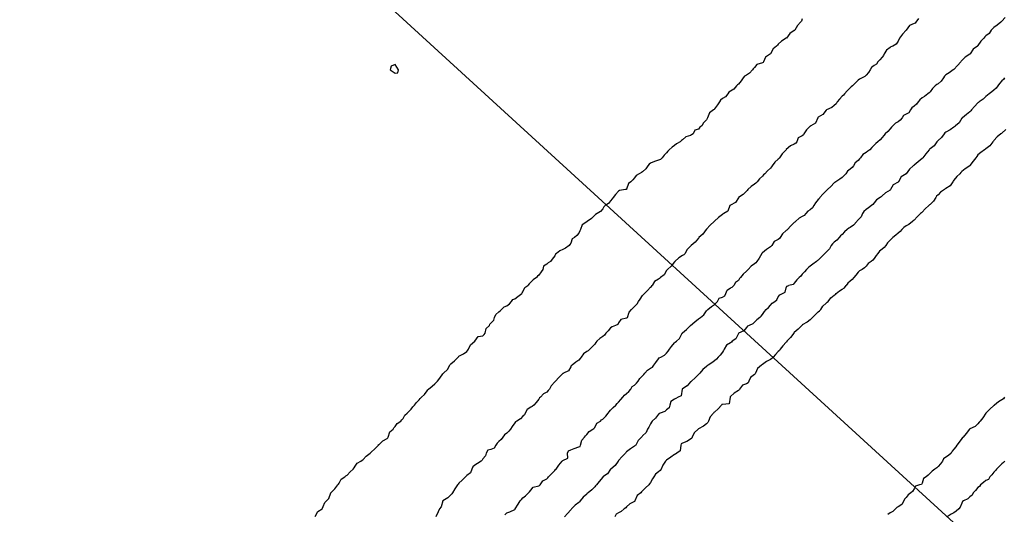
# Model space of a CAD drawing. Header units: inches. Extents: x 158323 to 160611, y 432808 to 437248.
# Tile 36 of 228: x 158981 to 159042, y 436550 to 436581. Entities that reach past the tile are written whole.
import ezdxf

# ---------------------------------------------------------------- set-up
doc = ezdxf.new("R2010")
doc.units = ezdxf.units.IN
doc.header["$MEASUREMENT"] = 0
doc.linetypes.add('CENTER', pattern=[0])
for name, color, linetype, lineweight in [('Hoogtelijn-bestaand 10.00 M', 7, 'Continuous', 15), ('Hoogtelijn-bestaand 11.00 M', 7, 'Continuous', 15), ('Hoogtelijn-bestaand 6.00 M', 7, 'Continuous', 15), ('Hoogtelijn-bestaand 7.00 M', 7, 'Continuous', 15), ('Hoogtelijn-bestaand 8.00 M', 7, 'Continuous', 15), ('Hoogtelijn-bestaand 9.00 M', 7, 'Continuous', 15), ('Profielen', 3, 'Continuous', 60)]:
    doc.layers.add(name, color=color, linetype=linetype, lineweight=lineweight)

msp = doc.modelspace()

# ---------------------------------------------------------------- linework, layer by layer
at = {"layer": 'Hoogtelijn-bestaand 10.00 M', "color": 252, "linetype": 'Continuous', "lineweight": 25}
for p, q in [((159028.336, 436563.664, 10), (159028.518, 436563.75, 10)), ((159028.518, 436563.75, 10), (159028.68, 436563.82, 10)), ((159028.68, 436563.82, 10), (159028.75, 436564.102, 10)), ((159028.75, 436564.102, 10), (159028.793, 436564.207, 10)), ((159028.793, 436564.207, 10), (159028.901, 436564.25, 10)), ((159027.75, 436563.019, 10), (159027.871, 436563.129, 10)), ((159027.871, 436563.129, 10), (159028.026, 436563.25, 10)), ((159028.026, 436563.25, 10), (159028.159, 436563.341, 10)), ((159028.159, 436563.341, 10), (159028.25, 436563.536, 10)), ((159028.25, 436563.536, 10), (159028.336, 436563.664, 10)), ((159027.25, 436562.438, 10), (159027.386, 436562.614, 10)), ((159027.386, 436562.614, 10), (159027.492, 436562.75, 10)), ((159027.492, 436562.75, 10), (159027.633, 436562.867, 10)), ((159027.633, 436562.867, 10), (159027.75, 436563.019, 10)), ((159027.083, 436562.25, 10), (159027.177, 436562.323, 10)), ((159027.177, 436562.323, 10), (159027.25, 436562.438, 10))]:
    msp.add_line(p, q, dxfattribs=at)
for points in [[(159042.408, 436577.25, 10), (159042.346, 436577.154, 10), (159042.25, 436577.058, 10), (159042.106, 436576.894, 10), (159042, 436576.75, 10), (159041.885, 436576.615, 10), (159041.75, 436576.489, 10), (159041.623, 436576.377, 10), (159041.443, 436576.25, 10), (159041.339, 436576.161, 10), (159041.25, 436576.093, 10), (159041.086, 436575.915, 10), (159040.835, 436575.75, 10), (159040.788, 436575.712, 10), (159040.75, 436575.68, 10), (159040.531, 436575.469, 10), (159040.352, 436575.25, 10), (159040.314, 436575.186, 10), (159040.25, 436575.122, 10), (159040.032, 436574.968, 10), (159039.778, 436574.75, 10), (159039.761, 436574.739, 10), (159039.75, 436574.723, 10), (159039.57, 436574.43, 10), (159039.354, 436574.25, 10), (159039.299, 436574.201, 10), (159039.25, 436574.164, 10), (159039.01, 436573.99, 10), (159038.75, 436573.853, 10), (159038.686, 436573.814, 10), (159038.633, 436573.75, 10), (159038.472, 436573.528, 10), (159038.25, 436573.336, 10), (159038.208, 436573.292, 10), (159038.18, 436573.25, 10), (159038.01, 436572.99, 10), (159037.75, 436572.803, 10), (159037.718, 436572.782, 10), (159037.693, 436572.75, 10), (159037.495, 436572.505, 10), (159037.289, 436572.25, 10), (159037.271, 436572.229, 10), (159037.25, 436572.209, 10), (159037.008, 436571.992, 10), (159036.75, 436571.789, 10), (159036.727, 436571.773, 10), (159036.7, 436571.75, 10), (159036.466, 436571.534, 10), (159036.266, 436571.25, 10), (159036.258, 436571.242, 10), (159036.25, 436571.234, 10), (159035.944, 436571.056, 10), (159035.779, 436570.75, 10), (159035.765, 436570.735, 10), (159035.75, 436570.716, 10), (159035.443, 436570.557, 10), (159035.281, 436570.25, 10), (159035.263, 436570.237, 10), (159035.25, 436570.221, 10), (159034.956, 436570.044, 10), (159034.75, 436569.865, 10), (159034.698, 436569.803, 10), (159034.624, 436569.75, 10), (159034.391, 436569.61, 10), (159034.25, 436569.422, 10), (159034.17, 436569.33, 10), (159034.078, 436569.25, 10), (159033.897, 436569.103, 10), (159033.75, 436569.015, 10), (159033.613, 436568.887, 10), (159033.521, 436568.75, 10), (159033.443, 436568.558, 10), (159033.25, 436568.359, 10), (159033.194, 436568.306, 10), (159033.159, 436568.25, 10), (159032.965, 436568.035, 10), (159032.75, 436567.889, 10), (159032.66, 436567.84, 10), (159032.57, 436567.75, 10), (159032.39, 436567.61, 10), (159032.25, 436567.451, 10), (159032.148, 436567.352, 10), (159032.056, 436567.25, 10), (159031.921, 436567.079, 10), (159031.75, 436566.953, 10), (159031.65, 436566.85, 10), (159031.568, 436566.75, 10), (159031.461, 436566.54, 10), (159031.25, 436566.338, 10), (159031.206, 436566.294, 10), (159031.165, 436566.25, 10), (159030.963, 436566.037, 10), (159030.75, 436565.843, 10), (159030.693, 436565.807, 10), (159030.632, 436565.75, 10), (159030.417, 436565.583, 10), (159030.25, 436565.466, 10), (159030.13, 436565.371, 10), (159030.018, 436565.25, 10), (159029.894, 436565.106, 10), (159029.75, 436564.96, 10), (159029.665, 436564.835, 10), (159029.558, 436564.75, 10), (159029.404, 436564.596, 10), (159029.25, 436564.392, 10), (159029.183, 436564.317, 10), (159028.901, 436564.25, 10)], [(159027.083, 436562.25, 10), (159026.911, 436562.089, 10), (159026.75, 436561.942, 10), (159026.649, 436561.851, 10), (159026.427, 436561.75, 10), (159026.31, 436561.69, 10), (159026.25, 436561.625, 10), (159026.096, 436561.404, 10), (159025.755, 436561.25, 10), (159025.752, 436561.248, 10), (159025.75, 436561.246, 10), (159025.586, 436560.914, 10), (159025.368, 436560.75, 10), (159025.314, 436560.687, 10), (159025.25, 436560.663, 10), (159025.002, 436560.498, 10), (159024.851, 436560.25, 10), (159024.827, 436560.173, 10), (159024.75, 436560.071, 10), (159024.617, 436559.883, 10), (159024.489, 436559.75, 10), (159024.373, 436559.627, 10), (159024.25, 436559.518, 10), (159024.094, 436559.407, 10), (159023.851, 436559.25, 10), (159023.788, 436559.212, 10), (159023.75, 436559.173, 10), (159023.523, 436558.977, 10), (159023.33, 436558.75, 10), (159023.298, 436558.703, 10), (159023.25, 436558.67, 10), (159023.045, 436558.455, 10), (159022.804, 436558.25, 10), (159022.783, 436558.217, 10), (159022.75, 436558.202, 10), (159022.545, 436557.955, 10), (159022.25, 436557.782, 10), (159022.234, 436557.766, 10), (159022.224, 436557.75, 10), (159022.165, 436557.335, 10), (159021.984, 436557.25, 10), (159021.838, 436557.162, 10), (159021.75, 436557.122, 10), (159021.525, 436556.975, 10), (159021.465, 436556.75, 10), (159021.414, 436556.586, 10), (159021.25, 436556.458, 10), (159021.138, 436556.362, 10), (159020.841, 436556.25, 10), (159020.784, 436556.216, 10), (159020.75, 436556.19, 10), (159020.556, 436555.944, 10), (159020.357, 436555.75, 10), (159020.306, 436555.694, 10), (159020.25, 436555.585, 10), (159020.135, 436555.365, 10), (159020.066, 436555.25, 10), (159019.97, 436555.03, 10), (159019.75, 436554.837, 10), (159019.719, 436554.781, 10), (159019.685, 436554.75, 10), (159019.466, 436554.534, 10), (159019.321, 436554.25, 10), (159019.287, 436554.214, 10), (159019.25, 436554.175, 10), (159018.992, 436554.008, 10), (159018.75, 436553.823, 10), (159018.71, 436553.79, 10), (159018.68, 436553.75, 10), (159018.461, 436553.539, 10), (159018.25, 436553.276, 10), (159018.234, 436553.266, 10), (159018.226, 436553.25, 10), (159018.037, 436552.963, 10), (159017.76, 436552.75, 10), (159017.755, 436552.745, 10), (159017.75, 436552.736, 10), (159017.548, 436552.452, 10), (159017.26, 436552.25, 10), (159017.254, 436552.246, 10), (159017.25, 436552.241, 10), (159017.03, 436551.97, 10), (159016.871, 436551.75, 10), (159016.809, 436551.691, 10), (159016.75, 436551.627, 10), (159016.562, 436551.438, 10), (159016.332, 436551.25, 10), (159016.286, 436551.214, 10), (159016.25, 436551.182, 10), (159016.021, 436550.979, 10), (159015.844, 436550.75, 10), (159015.802, 436550.698, 10), (159015.75, 436550.655, 10), (159015.518, 436550.482, 10), (159015.304, 436550.25, 10), (159015.281, 436550.219, 10), (159015.25, 436550.188, 10), (159015.044, 436549.956, 10), (159014.855, 436549.75, 10)], [(159042.441, 436553.25, 10), (159042.351, 436553.149, 10), (159042.25, 436553.077, 10), (159042.089, 436552.911, 10), (159041.918, 436552.75, 10), (159041.85, 436552.65, 10), (159041.75, 436552.559, 10), (159041.616, 436552.384, 10), (159041.495, 436552.25, 10), (159041.405, 436552.095, 10), (159041.25, 436552.031, 10), (159041.094, 436551.906, 10), (159040.914, 436551.75, 10), (159040.853, 436551.647, 10), (159040.75, 436551.585, 10), (159040.596, 436551.404, 10), (159040.461, 436551.25, 10), (159040.383, 436551.117, 10), (159040.25, 436551.008, 10), (159040.113, 436550.887, 10), (159039.854, 436550.75, 10), (159039.792, 436550.708, 10), (159039.75, 436550.62, 10), (159039.633, 436550.367, 10), (159039.561, 436550.25, 10), (159039.389, 436550.112, 10), (159039.25, 436550.014, 10), (159039.076, 436549.924, 10), (159038.819, 436549.75, 10)]]:
    msp.add_polyline3d(points, dxfattribs=at)
at = {"layer": 'Hoogtelijn-bestaand 11.00 M', "color": 252, "linetype": 'Continuous', "lineweight": 25}
for p, q in [((159031.824, 436563.677, 11), (159031.874, 436563.75, 11)), ((159031.874, 436563.75, 11), (159032.085, 436563.915, 11)), ((159032.085, 436563.915, 11), (159032.25, 436564.026, 11)), ((159032.25, 436564.026, 11), (159032.391, 436564.109, 11)), ((159032.391, 436564.109, 11), (159032.497, 436564.25, 11)), ((159031.046, 436562.954, 11), (159031.25, 436563.141, 11)), ((159031.25, 436563.141, 11), (159031.308, 436563.192, 11)), ((159031.308, 436563.192, 11), (159031.371, 436563.25, 11)), ((159031.371, 436563.25, 11), (159031.533, 436563.468, 11)), ((159031.533, 436563.468, 11), (159031.75, 436563.632, 11)), ((159031.75, 436563.632, 11), (159031.824, 436563.677, 11)), ((159030.577, 436562.423, 11), (159030.75, 436562.596, 11)), ((159030.75, 436562.596, 11), (159030.834, 436562.666, 11)), ((159030.834, 436562.666, 11), (159030.902, 436562.75, 11)), ((159030.902, 436562.75, 11), (159031.046, 436562.954, 11)), ((159030.396, 436562.25, 11), (159030.577, 436562.423, 11))]:
    msp.add_line(p, q, dxfattribs=at)
for points in [[(159042.489, 436574.011, 11), (159042.25, 436573.794, 11), (159042.226, 436573.774, 11), (159042.191, 436573.75, 11), (159041.946, 436573.554, 11), (159041.75, 436573.333, 11), (159041.716, 436573.284, 11), (159041.689, 436573.25, 11), (159041.498, 436573.002, 11), (159041.25, 436572.804, 11), (159041.22, 436572.78, 11), (159041.162, 436572.75, 11), (159040.922, 436572.579, 11), (159040.75, 436572.422, 11), (159040.677, 436572.323, 11), (159040.613, 436572.25, 11), (159040.455, 436572.045, 11), (159040.25, 436571.754, 11), (159040.248, 436571.752, 11), (159040.245, 436571.75, 11), (159039.946, 436571.554, 11), (159039.75, 436571.396, 11), (159039.682, 436571.318, 11), (159039.619, 436571.25, 11), (159039.429, 436571.071, 11), (159039.25, 436570.848, 11), (159039.208, 436570.792, 11), (159039.181, 436570.75, 11), (159039.016, 436570.484, 11), (159038.75, 436570.315, 11), (159038.708, 436570.292, 11), (159038.651, 436570.25, 11), (159038.412, 436570.088, 11), (159038.25, 436569.928, 11), (159038.158, 436569.842, 11), (159038.109, 436569.75, 11), (159037.971, 436569.529, 11), (159037.75, 436569.325, 11), (159037.707, 436569.293, 11), (159037.668, 436569.25, 11), (159037.448, 436569.052, 11), (159037.25, 436568.843, 11), (159037.207, 436568.793, 11), (159037.162, 436568.75, 11), (159036.951, 436568.549, 11), (159036.75, 436568.335, 11), (159036.704, 436568.297, 11), (159036.642, 436568.25, 11), (159036.426, 436568.075, 11), (159036.25, 436567.986, 11), (159036.112, 436567.888, 11), (159035.977, 436567.75, 11), (159035.873, 436567.627, 11), (159035.75, 436567.521, 11), (159035.606, 436567.394, 11), (159035.412, 436567.25, 11), (159035.328, 436567.172, 11), (159035.25, 436567.096, 11), (159035.091, 436566.909, 11), (159034.974, 436566.75, 11), (159034.877, 436566.623, 11), (159034.75, 436566.515, 11), (159034.593, 436566.407, 11), (159034.471, 436566.25, 11), (159034.371, 436566.129, 11), (159034.25, 436565.944, 11), (159034.165, 436565.835, 11), (159034.064, 436565.75, 11), (159033.883, 436565.618, 11), (159033.75, 436565.46, 11), (159033.647, 436565.354, 11), (159033.493, 436565.25, 11), (159033.341, 436565.159, 11), (159033.25, 436565.072, 11), (159033.104, 436564.896, 11), (159032.98, 436564.75, 11), (159032.878, 436564.623, 11), (159032.75, 436564.509, 11), (159032.613, 436564.387, 11), (159032.497, 436564.25, 11)], [(159030.396, 436562.25, 11), (159030.331, 436562.169, 11), (159030.25, 436562.091, 11), (159030.047, 436561.953, 11), (159029.75, 436561.777, 11), (159029.737, 436561.763, 11), (159029.725, 436561.75, 11), (159029.495, 436561.505, 11), (159029.25, 436561.293, 11), (159029.224, 436561.276, 11), (159029.212, 436561.25, 11), (159029.009, 436560.991, 11), (159028.793, 436560.75, 11), (159028.775, 436560.725, 11), (159028.75, 436560.695, 11), (159028.53, 436560.47, 11), (159028.372, 436560.25, 11), (159028.32, 436560.18, 11), (159028.25, 436560.106, 11), (159028.073, 436559.927, 11), (159027.931, 436559.75, 11), (159027.836, 436559.664, 11), (159027.75, 436559.612, 11), (159027.518, 436559.482, 11), (159027.25, 436559.287, 11), (159027.227, 436559.273, 11), (159027.201, 436559.25, 11), (159026.951, 436559.049, 11), (159026.811, 436558.75, 11), (159026.792, 436558.708, 11), (159026.75, 436558.673, 11), (159026.514, 436558.486, 11), (159026.411, 436558.25, 11), (159026.358, 436558.142, 11), (159026.25, 436558.081, 11), (159026.008, 436557.992, 11), (159025.825, 436557.75, 11), (159025.789, 436557.711, 11), (159025.75, 436557.674, 11), (159025.489, 436557.511, 11), (159025.25, 436557.29, 11), (159025.228, 436557.272, 11), (159025.228, 436557.25, 11), (159025.165, 436556.835, 11), (159024.75, 436556.792, 11), (159024.717, 436556.783, 11), (159024.681, 436556.75, 11), (159024.474, 436556.526, 11), (159024.25, 436556.319, 11), (159024.215, 436556.285, 11), (159024.188, 436556.25, 11), (159023.981, 436556.019, 11), (159023.876, 436555.75, 11), (159023.841, 436555.659, 11), (159023.75, 436555.581, 11), (159023.556, 436555.444, 11), (159023.25, 436555.26, 11), (159023.244, 436555.257, 11), (159023.237, 436555.25, 11), (159022.99, 436555.01, 11), (159022.853, 436554.75, 11), (159022.827, 436554.673, 11), (159022.75, 436554.629, 11), (159022.517, 436554.483, 11), (159022.25, 436554.379, 11), (159022.172, 436554.328, 11), (159022.143, 436554.25, 11), (159022.103, 436553.897, 11), (159021.9, 436553.75, 11), (159021.813, 436553.687, 11), (159021.75, 436553.656, 11), (159021.512, 436553.488, 11), (159021.25, 436553.302, 11), (159021.221, 436553.279, 11), (159021.19, 436553.25, 11), (159021.017, 436552.983, 11), (159020.912, 436552.75, 11), (159020.847, 436552.653, 11), (159020.75, 436552.568, 11), (159020.565, 436552.435, 11), (159020.461, 436552.25, 11), (159020.374, 436552.126, 11), (159020.25, 436551.901, 11), (159020.183, 436551.817, 11), (159020.135, 436551.75, 11), (159019.934, 436551.566, 11), (159019.75, 436551.382, 11), (159019.685, 436551.315, 11), (159019.639, 436551.25, 11), (159019.411, 436551.089, 11), (159019.272, 436550.75, 11), (159019.266, 436550.734, 11), (159019.25, 436550.721, 11), (159018.941, 436550.559, 11), (159018.75, 436550.374, 11), (159018.692, 436550.308, 11), (159018.604, 436550.25, 11), (159018.403, 436550.097, 11), (159018.25, 436549.997, 11), (159018.088, 436549.912, 11), (159018.018, 436549.75, 11)], [(159042.422, 436557.25, 11), (159042.349, 436557.151, 11), (159042.25, 436557.079, 11), (159042.034, 436556.966, 11), (159041.78, 436556.75, 11), (159041.765, 436556.735, 11), (159041.75, 436556.722, 11), (159041.502, 436556.498, 11), (159041.254, 436556.25, 11), (159041.252, 436556.248, 11), (159041.25, 436556.245, 11), (159041.048, 436555.952, 11), (159040.885, 436555.75, 11), (159040.82, 436555.68, 11), (159040.75, 436555.588, 11), (159040.583, 436555.417, 11), (159040.25, 436555.262, 11), (159040.243, 436555.257, 11), (159040.232, 436555.25, 11), (159040.017, 436554.983, 11), (159039.826, 436554.75, 11), (159039.785, 436554.715, 11), (159039.75, 436554.67, 11), (159039.565, 436554.435, 11), (159039.433, 436554.25, 11), (159039.368, 436554.132, 11), (159039.25, 436553.995, 11), (159039.133, 436553.867, 11), (159039.069, 436553.75, 11), (159038.909, 436553.591, 11), (159038.75, 436553.482, 11), (159038.603, 436553.397, 11), (159038.521, 436553.25, 11), (159038.416, 436553.084, 11), (159038.25, 436552.901, 11), (159038.172, 436552.828, 11), (159038.059, 436552.75, 11), (159037.878, 436552.622, 11), (159037.75, 436552.487, 11), (159037.641, 436552.359, 11), (159037.5, 436552.25, 11), (159037.349, 436552.151, 11), (159037.25, 436551.865, 11), (159037.215, 436551.785, 11), (159037.09, 436551.75, 11), (159036.83, 436551.67, 11), (159036.75, 436551.507, 11), (159036.657, 436551.343, 11), (159036.556, 436551.25, 11), (159036.371, 436551.129, 11), (159036.25, 436550.975, 11), (159036.142, 436550.859, 11), (159036.109, 436550.75, 11), (159035.974, 436550.526, 11), (159035.75, 436550.379, 11), (159035.663, 436550.337, 11), (159035.578, 436550.25, 11), (159035.416, 436550.084, 11), (159035.25, 436549.998, 11), (159035.103, 436549.897, 11)]]:
    msp.add_polyline3d(points, dxfattribs=at)
at = {"layer": 'Hoogtelijn-bestaand 6.00 M', "color": 252, "linetype": 'Continuous', "lineweight": 25}
msp.add_polyline3d([(159003.938, 436577.75, 6), (159004.25, 436577.558, 6), (159004.43, 436577.57, 6), (159004.46, 436577.75, 6), (159004.25, 436578.096, 6), (159004.011, 436577.99, 6)], close=True, dxfattribs=at)
at = {"layer": 'Hoogtelijn-bestaand 7.00 M', "color": 252, "linetype": 'Continuous', "lineweight": 25}
for p, q in [((159011.944, 436563.556, 7), (159012.181, 436563.75, 7)), ((159012.181, 436563.75, 7), (159012.203, 436563.797, 7)), ((159012.203, 436563.797, 7), (159012.25, 436563.843, 7)), ((159012.25, 436563.843, 7), (159012.381, 436564.119, 7)), ((159012.381, 436564.119, 7), (159012.554, 436564.25, 7)), ((159011.25, 436562.977, 7), (159011.407, 436563.093, 7)), ((159011.407, 436563.093, 7), (159011.55, 436563.25, 7)), ((159011.55, 436563.25, 7), (159011.624, 436563.376, 7)), ((159011.624, 436563.376, 7), (159011.75, 436563.409, 7)), ((159011.75, 436563.409, 7), (159011.944, 436563.556, 7)), ((159010.565, 436562.435, 7), (159010.75, 436562.601, 7)), ((159010.75, 436562.601, 7), (159010.841, 436562.659, 7)), ((159010.841, 436562.659, 7), (159010.917, 436562.75, 7)), ((159010.917, 436562.75, 7), (159011.09, 436562.91, 7)), ((159011.09, 436562.91, 7), (159011.25, 436562.977, 7)), ((159010.486, 436562.25, 7), (159010.565, 436562.435, 7))]:
    msp.add_line(p, q, dxfattribs=at)
for points in [[(159029.75, 436580.956, 7), (159029.695, 436580.805, 7), (159029.649, 436580.75, 7), (159029.457, 436580.543, 7), (159029.286, 436580.25, 7), (159029.27, 436580.231, 7), (159029.25, 436580.215, 7), (159028.962, 436580.038, 7), (159028.768, 436579.75, 7), (159028.762, 436579.738, 7), (159028.75, 436579.732, 7), (159028.439, 436579.561, 7), (159028.25, 436579.375, 7), (159028.197, 436579.303, 7), (159028.127, 436579.25, 7), (159027.937, 436579.063, 7), (159027.75, 436578.75, 7), (159027.449, 436578.551, 7), (159027.316, 436578.25, 7), (159027.291, 436578.209, 7), (159027.25, 436578.186, 7), (159026.914, 436578.086, 7), (159026.75, 436577.903, 7), (159026.671, 436577.829, 7), (159026.627, 436577.75, 7), (159026.445, 436577.555, 7), (159026.25, 436577.42, 7), (159026.133, 436577.367, 7), (159026.05, 436577.25, 7), (159025.924, 436577.076, 7), (159025.75, 436576.855, 7), (159025.685, 436576.815, 7), (159025.641, 436576.75, 7), (159025.463, 436576.537, 7), (159025.25, 436576.414, 7), (159025.145, 436576.355, 7), (159025.078, 436576.25, 7), (159024.937, 436576.063, 7), (159024.75, 436575.96, 7), (159024.635, 436575.865, 7), (159024.567, 436575.75, 7), (159024.445, 436575.555, 7), (159024.25, 436575.304, 7), (159024.223, 436575.277, 7), (159024.198, 436575.25, 7), (159023.945, 436575.055, 7), (159023.824, 436574.75, 7), (159023.801, 436574.699, 7), (159023.75, 436574.615, 7), (159023.571, 436574.429, 7), (159023.453, 436574.25, 7), (159023.34, 436574.16, 7), (159023.25, 436574.04, 7), (159023.013, 436573.987, 7), (159022.917, 436573.75, 7), (159022.814, 436573.686, 7), (159022.75, 436573.653, 7), (159022.45, 436573.55, 7), (159022.25, 436573.365, 7), (159022.18, 436573.32, 7), (159022.103, 436573.25, 7), (159021.883, 436573.117, 7), (159021.75, 436573.01, 7), (159021.594, 436572.906, 7), (159021.419, 436572.75, 7), (159021.339, 436572.661, 7), (159021.25, 436572.558, 7), (159021.093, 436572.407, 7), (159020.979, 436572.25, 7), (159020.867, 436572.134, 7), (159020.75, 436572.095, 7), (159020.492, 436572.009, 7), (159020.25, 436571.904, 7), (159020.154, 436571.846, 7), (159020.074, 436571.75, 7), (159019.952, 436571.548, 7), (159019.75, 436571.373, 7), (159019.676, 436571.324, 7), (159019.542, 436571.25, 7), (159019.355, 436571.145, 7), (159019.25, 436571, 7), (159019.142, 436570.858, 7), (159019.017, 436570.75, 7), (159018.871, 436570.629, 7), (159018.75, 436570.289, 7), (159018.737, 436570.263, 7), (159018.673, 436570.25, 7), (159018.308, 436570.192, 7), (159018.25, 436570.152, 7), (159018.056, 436569.944, 7), (159017.914, 436569.75, 7), (159017.835, 436569.666, 7), (159017.75, 436569.542, 7), (159017.607, 436569.393, 7), (159017.406, 436569.25, 7), (159017.323, 436569.177, 7), (159017.25, 436569.05, 7), (159017.115, 436568.885, 7), (159016.911, 436568.75, 7), (159016.811, 436568.689, 7), (159016.75, 436568.654, 7), (159016.548, 436568.452, 7), (159016.283, 436568.25, 7), (159016.263, 436568.237, 7), (159016.25, 436568.232, 7), (159015.96, 436568.04, 7), (159015.858, 436567.75, 7), (159015.82, 436567.68, 7), (159015.75, 436567.53, 7), (159015.625, 436567.375, 7), (159015.491, 436567.25, 7), (159015.33, 436567.17, 7), (159015.25, 436566.899, 7), (159015.196, 436566.805, 7), (159015.161, 436566.75, 7), (159014.918, 436566.582, 7), (159014.75, 436566.495, 7), (159014.575, 436566.425, 7), (159014.349, 436566.25, 7), (159014.298, 436566.203, 7), (159014.25, 436566.104, 7), (159014.096, 436565.904, 7), (159013.982, 436565.75, 7), (159013.842, 436565.658, 7), (159013.75, 436565.574, 7), (159013.554, 436565.447, 7), (159013.495, 436565.25, 7), (159013.393, 436565.107, 7), (159013.25, 436564.895, 7), (159013.17, 436564.83, 7), (159013.112, 436564.75, 7), (159012.897, 436564.603, 7), (159012.75, 436564.449, 7), (159012.639, 436564.361, 7), (159012.554, 436564.25, 7)], [(158999.25, 436549.769, 7), (158999.414, 436550.087, 7), (158999.681, 436550.25, 7), (158999.705, 436550.295, 7), (158999.75, 436550.393, 7), (158999.845, 436550.655, 7), (158999.958, 436550.75, 7), (159000.098, 436550.902, 7), (159000.235, 436551.25, 7), (159000.24, 436551.26, 7), (159000.25, 436551.268, 7), (159000.483, 436551.517, 7), (159000.666, 436551.75, 7), (159000.709, 436551.791, 7), (159000.75, 436551.854, 7), (159000.884, 436552.116, 7), (159001.1, 436552.25, 7), (159001.174, 436552.326, 7), (159001.25, 436552.373, 7), (159001.436, 436552.564, 7), (159001.632, 436552.75, 7), (159001.682, 436552.818, 7), (159001.75, 436552.924, 7), (159001.878, 436553.122, 7), (159002.106, 436553.25, 7), (159002.192, 436553.308, 7), (159002.25, 436553.355, 7), (159002.442, 436553.559, 7), (159002.695, 436553.75, 7), (159002.723, 436553.777, 7), (159002.75, 436553.798, 7), (159002.976, 436554.024, 7), (159003.203, 436554.25, 7), (159003.222, 436554.278, 7), (159003.25, 436554.295, 7), (159003.488, 436554.512, 7), (159003.75, 436554.659, 7), (159003.79, 436554.71, 7), (159003.822, 436554.75, 7), (159003.93, 436555.07, 7), (159004.129, 436555.25, 7), (159004.173, 436555.327, 7), (159004.25, 436555.41, 7), (159004.391, 436555.609, 7), (159004.604, 436555.75, 7), (159004.674, 436555.826, 7), (159004.75, 436555.909, 7), (159004.868, 436556.132, 7), (159005, 436556.25, 7), (159005.123, 436556.377, 7), (159005.25, 436556.509, 7), (159005.352, 436556.648, 7), (159005.469, 436556.75, 7), (159005.594, 436556.906, 7), (159005.75, 436557.083, 7), (159005.823, 436557.177, 7), (159005.911, 436557.25, 7), (159006.089, 436557.411, 7), (159006.25, 436557.646, 7), (159006.291, 436557.709, 7), (159006.348, 436557.75, 7), (159006.569, 436557.932, 7), (159006.75, 436558.076, 7), (159006.833, 436558.167, 7), (159006.897, 436558.25, 7), (159007.051, 436558.449, 7), (159007.25, 436558.715, 7), (159007.266, 436558.734, 7), (159007.279, 436558.75, 7), (159007.523, 436558.977, 7), (159007.678, 436559.25, 7), (159007.704, 436559.297, 7), (159007.75, 436559.343, 7), (159007.974, 436559.526, 7), (159008.195, 436559.75, 7), (159008.217, 436559.783, 7), (159008.25, 436559.81, 7), (159008.533, 436559.967, 7), (159008.75, 436560.105, 7), (159008.801, 436560.199, 7), (159008.845, 436560.25, 7), (159008.974, 436560.526, 7), (159009.241, 436560.75, 7), (159009.246, 436560.754, 7), (159009.25, 436560.761, 7), (159009.448, 436561.053, 7), (159009.75, 436561.085, 7), (159009.832, 436561.168, 7), (159009.882, 436561.25, 7), (159009.957, 436561.543, 7), (159010.154, 436561.75, 7), (159010.18, 436561.82, 7), (159010.25, 436561.888, 7), (159010.428, 436562.072, 7), (159010.486, 436562.25, 7)]]:
    msp.add_polyline3d(points, dxfattribs=at)
at = {"layer": 'Hoogtelijn-bestaand 8.00 M', "color": 252, "linetype": 'Continuous', "lineweight": 25}
for p, q in [((159019.816, 436563.684, 8), (159019.867, 436563.75, 8)), ((159019.867, 436563.75, 8), (159020.057, 436563.943, 8)), ((159020.057, 436563.943, 8), (159020.25, 436564.146, 8)), ((159020.25, 436564.146, 8), (159020.313, 436564.187, 8)), ((159020.313, 436564.187, 8), (159020.357, 436564.25, 8)), ((159019.25, 436562.94, 8), (159019.407, 436563.093, 8)), ((159019.407, 436563.093, 8), (159019.504, 436563.25, 8)), ((159019.504, 436563.25, 8), (159019.605, 436563.396, 8)), ((159019.605, 436563.396, 8), (159019.75, 436563.615, 8)), ((159019.75, 436563.615, 8), (159019.816, 436563.684, 8)), ((159018.797, 436562.25, 8), (159018.919, 436562.581, 8)), ((159018.919, 436562.581, 8), (159019.05, 436562.75, 8)), ((159019.05, 436562.75, 8), (159019.152, 436562.849, 8)), ((159019.152, 436562.849, 8), (159019.25, 436562.94, 8))]:
    msp.add_line(p, q, dxfattribs=at)
for points in [[(159037.028, 436580.972, 8), (159036.866, 436580.75, 8), (159036.815, 436580.685, 8), (159036.75, 436580.65, 8), (159036.464, 436580.536, 8), (159036.261, 436580.25, 8), (159036.256, 436580.244, 8), (159036.25, 436580.238, 8), (159036.018, 436579.982, 8), (159035.843, 436579.75, 8), (159035.808, 436579.692, 8), (159035.75, 436579.548, 8), (159035.629, 436579.371, 8), (159035.424, 436579.25, 8), (159035.299, 436579.201, 8), (159035.25, 436579.166, 8), (159035.02, 436578.98, 8), (159034.887, 436578.75, 8), (159034.836, 436578.664, 8), (159034.75, 436578.561, 8), (159034.61, 436578.39, 8), (159034.486, 436578.25, 8), (159034.388, 436578.112, 8), (159034.25, 436578.034, 8), (159034.094, 436577.906, 8), (159034.005, 436577.75, 8), (159033.902, 436577.598, 8), (159033.75, 436577.417, 8), (159033.657, 436577.343, 8), (159033.491, 436577.25, 8), (159033.331, 436577.169, 8), (159033.25, 436577.101, 8), (159033.07, 436576.93, 8), (159032.887, 436576.75, 8), (159032.817, 436576.683, 8), (159032.75, 436576.626, 8), (159032.553, 436576.447, 8), (159032.393, 436576.25, 8), (159032.323, 436576.177, 8), (159032.25, 436576.112, 8), (159032.083, 436575.917, 8), (159031.943, 436575.75, 8), (159031.877, 436575.624, 8), (159031.75, 436575.527, 8), (159031.595, 436575.405, 8), (159031.275, 436575.25, 8), (159031.259, 436575.241, 8), (159031.25, 436575.224, 8), (159031.037, 436574.963, 8), (159030.75, 436574.799, 8), (159030.729, 436574.771, 8), (159030.718, 436574.75, 8), (159030.576, 436574.424, 8), (159030.294, 436574.25, 8), (159030.268, 436574.232, 8), (159030.25, 436574.22, 8), (159030.009, 436573.991, 8), (159029.852, 436573.75, 8), (159029.819, 436573.681, 8), (159029.75, 436573.629, 8), (159029.498, 436573.502, 8), (159029.399, 436573.25, 8), (159029.345, 436573.155, 8), (159029.25, 436573.098, 8), (159029.003, 436572.997, 8), (159028.75, 436572.757, 8), (159028.747, 436572.753, 8), (159028.744, 436572.75, 8), (159028.495, 436572.505, 8), (159028.333, 436572.25, 8), (159028.297, 436572.203, 8), (159028.25, 436572.169, 8), (159028.029, 436571.972, 8), (159027.859, 436571.75, 8), (159027.824, 436571.676, 8), (159027.75, 436571.595, 8), (159027.573, 436571.427, 8), (159027.41, 436571.25, 8), (159027.316, 436571.184, 8), (159027.25, 436571.1, 8), (159027.068, 436570.932, 8), (159026.924, 436570.75, 8), (159026.84, 436570.66, 8), (159026.75, 436570.594, 8), (159026.555, 436570.445, 8), (159026.343, 436570.25, 8), (159026.294, 436570.206, 8), (159026.25, 436570.165, 8), (159026.052, 436569.948, 8), (159025.763, 436569.75, 8), (159025.756, 436569.744, 8), (159025.75, 436569.736, 8), (159025.561, 436569.439, 8), (159025.25, 436569.276, 8), (159025.234, 436569.266, 8), (159025.223, 436569.25, 8), (159025.088, 436568.912, 8), (159024.84, 436568.75, 8), (159024.782, 436568.718, 8), (159024.75, 436568.69, 8), (159024.498, 436568.502, 8), (159024.25, 436568.274, 8), (159024.238, 436568.262, 8), (159024.227, 436568.25, 8), (159023.983, 436568.017, 8), (159023.75, 436567.768, 8), (159023.742, 436567.758, 8), (159023.736, 436567.75, 8), (159023.529, 436567.471, 8), (159023.278, 436567.25, 8), (159023.264, 436567.236, 8), (159023.25, 436567.221, 8), (159023.035, 436566.965, 8), (159022.785, 436566.75, 8), (159022.769, 436566.731, 8), (159022.75, 436566.706, 8), (159022.529, 436566.471, 8), (159022.406, 436566.25, 8), (159022.335, 436566.165, 8), (159022.25, 436566.127, 8), (159022.014, 436565.986, 8), (159021.772, 436565.75, 8), (159021.763, 436565.737, 8), (159021.75, 436565.724, 8), (159021.548, 436565.452, 8), (159021.304, 436565.25, 8), (159021.281, 436565.219, 8), (159021.25, 436565.182, 8), (159021.092, 436564.908, 8), (159020.865, 436564.75, 8), (159020.807, 436564.693, 8), (159020.75, 436564.648, 8), (159020.504, 436564.496, 8), (159020.357, 436564.25, 8)], [(159018.797, 436562.25, 8), (159018.777, 436562.223, 8), (159018.75, 436562.198, 8), (159018.386, 436562.114, 8), (159018.25, 436561.914, 8), (159018.194, 436561.806, 8), (159018.057, 436561.75, 8), (159017.842, 436561.658, 8), (159017.75, 436561.591, 8), (159017.6, 436561.4, 8), (159017.442, 436561.25, 8), (159017.36, 436561.14, 8), (159017.25, 436561.057, 8), (159017.078, 436560.922, 8), (159016.875, 436560.75, 8), (159016.815, 436560.685, 8), (159016.75, 436560.581, 8), (159016.596, 436560.404, 8), (159016.447, 436560.25, 8), (159016.339, 436560.161, 8), (159016.25, 436560.107, 8), (159016.043, 436559.957, 8), (159015.905, 436559.75, 8), (159015.833, 436559.667, 8), (159015.75, 436559.565, 8), (159015.562, 436559.438, 8), (159015.339, 436559.25, 8), (159015.285, 436559.215, 8), (159015.25, 436559.157, 8), (159015.102, 436558.898, 8), (159014.792, 436558.75, 8), (159014.766, 436558.734, 8), (159014.75, 436558.724, 8), (159014.51, 436558.49, 8), (159014.288, 436558.25, 8), (159014.269, 436558.231, 8), (159014.25, 436558.202, 8), (159014.031, 436557.969, 8), (159013.917, 436557.75, 8), (159013.842, 436557.658, 8), (159013.75, 436557.568, 8), (159013.547, 436557.453, 8), (159013.355, 436557.25, 8), (159013.294, 436557.206, 8), (159013.25, 436557.117, 8), (159013.094, 436556.906, 8), (159012.929, 436556.75, 8), (159012.832, 436556.668, 8), (159012.75, 436556.627, 8), (159012.526, 436556.474, 8), (159012.391, 436556.25, 8), (159012.349, 436556.151, 8), (159012.25, 436556.05, 8), (159012.108, 436555.892, 8), (159011.875, 436555.75, 8), (159011.795, 436555.705, 8), (159011.75, 436555.653, 8), (159011.58, 436555.42, 8), (159011.487, 436555.25, 8), (159011.383, 436555.117, 8), (159011.25, 436555.005, 8), (159011.109, 436554.891, 8), (159011.005, 436554.75, 8), (159010.9, 436554.6, 8), (159010.75, 436554.469, 8), (159010.637, 436554.363, 8), (159010.56, 436554.25, 8), (159010.451, 436554.049, 8), (159010.25, 436553.968, 8), (159010.062, 436553.938, 8), (159009.961, 436553.75, 8), (159009.923, 436553.577, 8), (159009.75, 436553.385, 8), (159009.696, 436553.304, 8), (159009.634, 436553.25, 8), (159009.403, 436553.097, 8), (159009.25, 436552.997, 8), (159009.11, 436552.89, 8), (159009.059, 436552.75, 8), (159008.98, 436552.52, 8), (159008.75, 436552.34, 8), (159008.702, 436552.298, 8), (159008.656, 436552.25, 8), (159008.457, 436552.043, 8), (159008.25, 436551.854, 8), (159008.192, 436551.808, 8), (159008.164, 436551.75, 8), (159008, 436551.5, 8), (159007.84, 436551.25, 8), (159007.799, 436551.201, 8), (159007.75, 436551.127, 8), (159007.551, 436550.949, 8), (159007.25, 436550.762, 8), (159007.245, 436550.755, 8), (159007.243, 436550.75, 8), (159007.127, 436550.373, 8), (159007.041, 436550.25, 8), (159006.939, 436550.061, 8), (159006.8, 436549.75, 8)]]:
    msp.add_polyline3d(points, dxfattribs=at)
at = {"layer": 'Hoogtelijn-bestaand 9.00 M', "color": 252, "linetype": 'Continuous', "lineweight": 25}
for p, q in [((159024.902, 436563.598, 9), (159024.966, 436563.75, 9)), ((159024.966, 436563.75, 9), (159025.047, 436563.954, 9)), ((159025.047, 436563.954, 9), (159025.25, 436564.094, 9)), ((159025.25, 436564.094, 9), (159025.351, 436564.149, 9)), ((159025.351, 436564.149, 9), (159025.454, 436564.25, 9)), ((159024.25, 436563.063, 9), (159024.349, 436563.151, 9)), ((159024.349, 436563.151, 9), (159024.445, 436563.25, 9)), ((159024.445, 436563.25, 9), (159024.555, 436563.445, 9)), ((159024.555, 436563.445, 9), (159024.75, 436563.521, 9)), ((159024.75, 436563.521, 9), (159024.902, 436563.598, 9)), ((159023.593, 436562.407, 9), (159023.75, 436562.649, 9)), ((159023.75, 436562.649, 9), (159023.791, 436562.71, 9)), ((159023.791, 436562.71, 9), (159023.839, 436562.75, 9)), ((159023.839, 436562.75, 9), (159024.063, 436562.937, 9)), ((159024.063, 436562.937, 9), (159024.25, 436563.063, 9)), ((159023.383, 436562.25, 9), (159023.593, 436562.407, 9))]:
    msp.add_line(p, q, dxfattribs=at)
for points in [[(159042.461, 436581.039, 9), (159042.25, 436580.81, 9), (159042.22, 436580.78, 9), (159042.188, 436580.75, 9), (159041.951, 436580.55, 9), (159041.75, 436580.406, 9), (159041.667, 436580.333, 9), (159041.586, 436580.25, 9), (159041.46, 436580.04, 9), (159041.25, 436579.879, 9), (159041.181, 436579.819, 9), (159041.127, 436579.75, 9), (159040.937, 436579.563, 9), (159040.75, 436579.279, 9), (159040.735, 436579.265, 9), (159040.719, 436579.25, 9), (159040.448, 436579.053, 9), (159040.264, 436578.75, 9), (159040.257, 436578.743, 9), (159040.25, 436578.736, 9), (159039.947, 436578.554, 9), (159039.75, 436578.332, 9), (159039.71, 436578.29, 9), (159039.685, 436578.25, 9), (159039.474, 436578.026, 9), (159039.25, 436577.788, 9), (159039.227, 436577.773, 9), (159039.191, 436577.75, 9), (159038.938, 436577.562, 9), (159038.75, 436577.448, 9), (159038.648, 436577.352, 9), (159038.589, 436577.25, 9), (159038.443, 436577.057, 9), (159038.25, 436576.887, 9), (159038.17, 436576.83, 9), (159038.081, 436576.75, 9), (159037.908, 436576.592, 9), (159037.75, 436576.388, 9), (159037.688, 436576.312, 9), (159037.612, 436576.25, 9), (159037.406, 436576.094, 9), (159037.25, 436576.008, 9), (159037.114, 436575.886, 9), (159037.016, 436575.75, 9), (159036.9, 436575.6, 9), (159036.75, 436575.481, 9), (159036.617, 436575.383, 9), (159036.528, 436575.25, 9), (159036.429, 436575.071, 9), (159036.25, 436574.984, 9), (159036.094, 436574.906, 9), (159035.997, 436574.75, 9), (159035.888, 436574.612, 9), (159035.75, 436574.506, 9), (159035.578, 436574.422, 9), (159035.413, 436574.25, 9), (159035.335, 436574.165, 9), (159035.25, 436574.065, 9), (159035.11, 436573.891, 9), (159034.948, 436573.75, 9), (159034.848, 436573.652, 9), (159034.75, 436573.519, 9), (159034.618, 436573.382, 9), (159034.483, 436573.25, 9), (159034.351, 436573.15, 9), (159034.25, 436573.029, 9), (159034.112, 436572.888, 9), (159033.981, 436572.75, 9), (159033.847, 436572.653, 9), (159033.75, 436572.588, 9), (159033.539, 436572.461, 9), (159033.393, 436572.25, 9), (159033.328, 436572.172, 9), (159033.25, 436572.085, 9), (159033.07, 436571.93, 9), (159032.953, 436571.75, 9), (159032.871, 436571.629, 9), (159032.75, 436571.54, 9), (159032.583, 436571.417, 9), (159032.47, 436571.25, 9), (159032.367, 436571.133, 9), (159032.25, 436571.019, 9), (159032.096, 436570.904, 9), (159031.857, 436570.75, 9), (159031.794, 436570.707, 9), (159031.75, 436570.673, 9), (159031.548, 436570.452, 9), (159031.321, 436570.25, 9), (159031.287, 436570.213, 9), (159031.25, 436570.18, 9), (159031.037, 436569.963, 9), (159030.847, 436569.75, 9), (159030.816, 436569.684, 9), (159030.75, 436569.636, 9), (159030.573, 436569.427, 9), (159030.477, 436569.25, 9), (159030.394, 436569.107, 9), (159030.25, 436568.987, 9), (159030.093, 436568.907, 9), (159029.981, 436568.75, 9), (159029.86, 436568.64, 9), (159029.75, 436568.563, 9), (159029.545, 436568.455, 9), (159029.321, 436568.25, 9), (159029.29, 436568.21, 9), (159029.25, 436568.186, 9), (159029.026, 436567.974, 9), (159028.823, 436567.75, 9), (159028.79, 436567.711, 9), (159028.75, 436567.684, 9), (159028.515, 436567.485, 9), (159028.359, 436567.25, 9), (159028.319, 436567.181, 9), (159028.25, 436567.118, 9), (159027.998, 436567.003, 9), (159027.851, 436566.75, 9), (159027.8, 436566.7, 9), (159027.75, 436566.665, 9), (159027.503, 436566.497, 9), (159027.25, 436566.292, 9), (159027.227, 436566.273, 9), (159027.215, 436566.25, 9), (159027.041, 436565.959, 9), (159026.904, 436565.75, 9), (159026.834, 436565.666, 9), (159026.75, 436565.599, 9), (159026.541, 436565.459, 9), (159026.354, 436565.25, 9), (159026.308, 436565.192, 9), (159026.25, 436565.145, 9), (159026.045, 436564.955, 9), (159025.873, 436564.75, 9), (159025.825, 436564.675, 9), (159025.75, 436564.569, 9), (159025.562, 436564.438, 9), (159025.454, 436564.25, 9)], [(159011.131, 436549.869, 9), (159011.25, 436549.995, 9), (159011.443, 436550.057, 9), (159011.75, 436550.216, 9), (159011.764, 436550.236, 9), (159011.773, 436550.25, 9), (159011.955, 436550.545, 9), (159012.091, 436550.75, 9), (159012.169, 436550.831, 9), (159012.25, 436550.95, 9), (159012.423, 436551.077, 9), (159012.596, 436551.25, 9), (159012.672, 436551.328, 9), (159012.75, 436551.425, 9), (159012.896, 436551.604, 9), (159013.25, 436551.696, 9), (159013.285, 436551.715, 9), (159013.329, 436551.75, 9), (159013.496, 436552.004, 9), (159013.75, 436552.138, 9), (159013.807, 436552.193, 9), (159013.859, 436552.25, 9), (159014.047, 436552.453, 9), (159014.25, 436552.665, 9), (159014.29, 436552.711, 9), (159014.337, 436552.75, 9), (159014.512, 436552.988, 9), (159014.718, 436553.25, 9), (159014.732, 436553.268, 9), (159014.75, 436553.286, 9), (159015.07, 436553.43, 9), (159015.05, 436553.75, 9), (159015.116, 436553.884, 9), (159015.25, 436553.95, 9), (159015.456, 436554.044, 9), (159015.75, 436554.131, 9), (159015.832, 436554.168, 9), (159015.869, 436554.25, 9), (159015.938, 436554.562, 9), (159016.108, 436554.75, 9), (159016.177, 436554.823, 9), (159016.25, 436554.906, 9), (159016.404, 436555.096, 9), (159016.64, 436555.25, 9), (159016.704, 436555.296, 9), (159016.75, 436555.357, 9), (159016.886, 436555.614, 9), (159017.104, 436555.75, 9), (159017.17, 436555.83, 9), (159017.25, 436555.877, 9), (159017.438, 436556.062, 9), (159017.602, 436556.25, 9), (159017.658, 436556.342, 9), (159017.75, 436556.427, 9), (159017.905, 436556.595, 9), (159018.076, 436556.75, 9), (159018.152, 436556.848, 9), (159018.25, 436556.927, 9), (159018.39, 436557.11, 9), (159018.518, 436557.25, 9), (159018.614, 436557.386, 9), (159018.75, 436557.471, 9), (159018.895, 436557.605, 9), (159019.021, 436557.75, 9), (159019.087, 436557.913, 9), (159019.25, 436558, 9), (159019.37, 436558.13, 9), (159019.468, 436558.25, 9), (159019.578, 436558.422, 9), (159019.75, 436558.596, 9), (159019.826, 436558.674, 9), (159019.898, 436558.75, 9), (159020.056, 436558.944, 9), (159020.25, 436559.059, 9), (159020.362, 436559.138, 9), (159020.455, 436559.25, 9), (159020.577, 436559.423, 9), (159020.75, 436559.646, 9), (159020.793, 436559.707, 9), (159020.892, 436559.75, 9), (159021.112, 436559.888, 9), (159021.25, 436560.004, 9), (159021.359, 436560.141, 9), (159021.43, 436560.25, 9), (159021.568, 436560.432, 9), (159021.75, 436560.647, 9), (159021.799, 436560.701, 9), (159021.875, 436560.75, 9), (159022.071, 436560.929, 9), (159022.231, 436561.25, 9), (159022.239, 436561.261, 9), (159022.25, 436561.272, 9), (159022.509, 436561.491, 9), (159022.75, 436561.742, 9), (159022.754, 436561.746, 9), (159022.758, 436561.75, 9), (159023.024, 436561.976, 9), (159023.25, 436562.148, 9), (159023.309, 436562.192, 9), (159023.383, 436562.25, 9)]]:
    msp.add_polyline3d(points, dxfattribs=at)
at = {"layer": 'Profielen', "color": 4, "linetype": 'CENTER', "lineweight": 25, "ltscale": 5}
msp.add_line((159092.67, 436500.529, 6.703), (158961.733, 436620.286, 6.703), dxfattribs=at)

doc.saveas('drawing.dxf')
